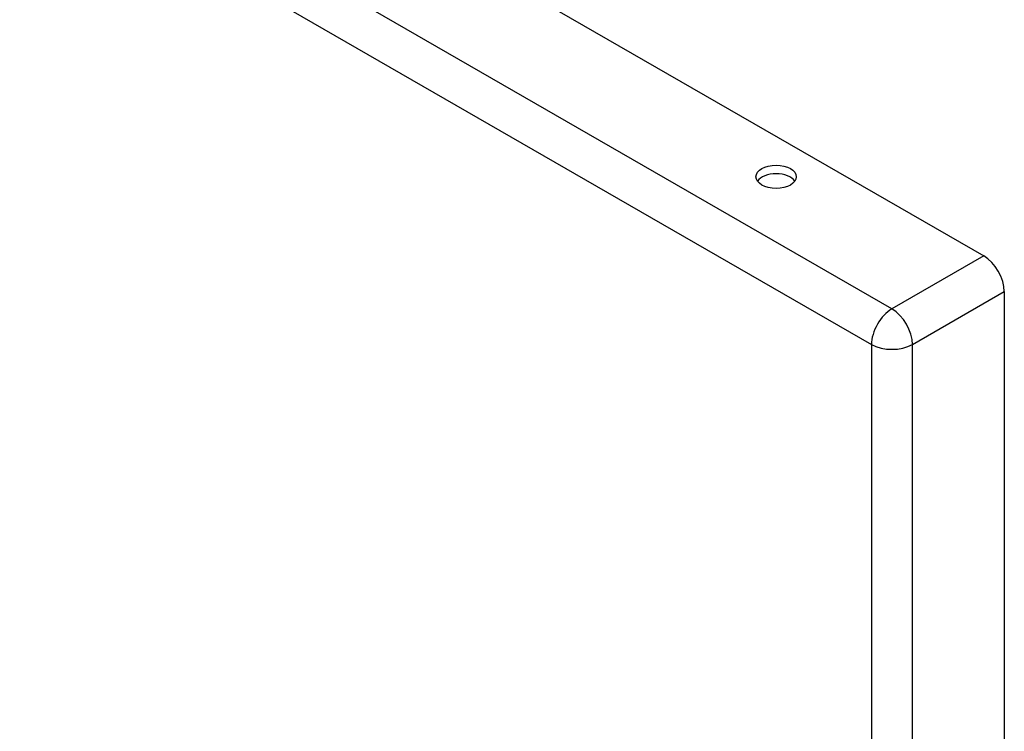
# Model space of a CAD drawing. Header units: inches. Extents: x 2 to 104, y 2 to 68.
# Tile 95 of 98: x 92.77 to 97.72, y 42.08 to 45.66. Entities that reach past the tile are written whole.
import ezdxf

# ---------------------------------------------------------------- set-up
doc = ezdxf.new("R2010")
doc.units = ezdxf.units.IN
doc.header["$LTSCALE"] = 6.250991
doc.header["$MEASUREMENT"] = 0
doc.layers.add('Visible Edges(ANSI)', color=7, linetype='Continuous', lineweight=25)
doc.layers.add('Visible Tangent Edges(ANSI)', color=7, linetype='Continuous', lineweight=25)

msp = doc.modelspace()

# ---------------------------------------------------------------- linework, layer by layer
at = {"layer": 'Visible Edges(ANSI)'}
for p, q in [((83.7422, 52.4653), (97.6199, 44.4737)), ((97.7231, 44.2949), (97.7231, 25.0735))]:
    msp.add_line(p, q, dxfattribs=at)
msp.add_ellipse((96.5741, 44.8723), major_axis=(0.1015, 0), ratio=0.575862, dxfattribs=at)
for centre, major_axis, ratio, start_param, end_param in [((96.5741, 44.829), (0.1015, 0), 0.575862, 0.379718, 2.761874), ((97.6199, 44.3543), (0.0729, -0.1265), 0.578093, 0.787332, 2.358128)]:
    msp.add_ellipse(centre, major_axis=major_axis, ratio=ratio, start_param=start_param, end_param=end_param, dxfattribs=at)
at = {"layer": 'Visible Tangent Edges(ANSI)'}
for p, q in [((97.1574, 44.2074), (83.2798, 52.199)), ((83.1765, 52.0202), (97.0542, 44.0286)), ((97.6199, 44.4737), (97.1574, 44.2074)), ((97.2607, 44.0286), (97.7231, 44.2949)), ((97.0542, 44.0286), (97.0542, 24.8072)), ((97.2607, 24.8072), (97.2607, 44.0286))]:
    msp.add_line(p, q, dxfattribs=at)
for major_axis, ratio, start_param, end_param in [((0.0729, 0.1265), 0.578093, 0.783464, 2.354261), ((-0.0729, 0.1265), 0.578093, 3.928925, 5.499721), ((-0.146, 0), 0.575862, 0.785398, 2.356194)]:
    msp.add_ellipse((97.1574, 44.088), major_axis=major_axis, ratio=ratio, start_param=start_param, end_param=end_param, dxfattribs=at)

doc.saveas('drawing.dxf')
